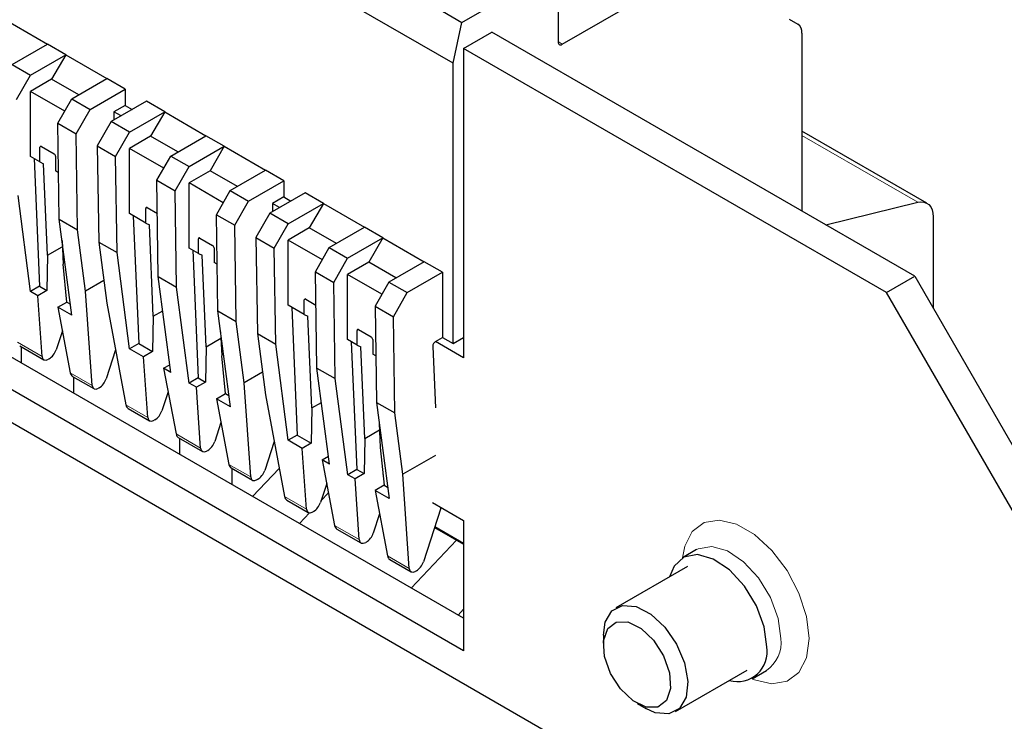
# Model space of a CAD drawing. Header units: millimetres. Extents: x 5 to 418, y 2 to 292.
# Tile 45 of 51: x 357 to 377, y 123 to 137. Entities that reach past the tile are written whole.
import ezdxf

# ---------------------------------------------------------------- set-up
doc = ezdxf.new("R2010")
doc.units = ezdxf.units.MM

msp = doc.modelspace()

# ---------------------------------------------------------------- linework, layer by layer
at = {"color": 7, "linetype": 'Continuous', "lineweight": 25}
for p, q in [((365.5006, 136.1188), (355.9547, 141.6296)), ((365.678, 136.9357), (367.6078, 138.0497)), ((367.6078, 138.0497), (367.6078, 136.5473)), ((367.6927, 136.4983), (369.7007, 137.6575)), ((365.2891, 137.1602), (365.678, 136.9357)), ((356.5345, 136.9794), (357.3618, 136.5018)), ((365.5006, 136.1188), (365.678, 136.9357)), ((372.2444, 137.0053), (372.4181, 136.9049)), ((365.7127, 136.4169), (366.2784, 136.7434)), ((374.7637, 131.845), (366.2784, 136.7434)), ((372.501, 136.7218), (372.501, 133.1512)), ((356.6547, 136.0936), (357.3618, 136.5018)), ((357.7295, 136.2895), (357.3618, 136.5018)), ((365.7127, 136.4169), (365.7127, 130.2112)), ((374.198, 131.5184), (365.7127, 136.4169)), ((357.0224, 135.8813), (357.7295, 136.2895)), ((357.7295, 136.2895), (357.4467, 135.7996)), ((357.7295, 136.2895), (358.5568, 135.8119)), ((365.5006, 130.4969), (365.5006, 136.1188)), ((356.6547, 136.0936), (357.0224, 135.8813)), ((356.7445, 135.3943), (357.0224, 135.8813)), ((357.4467, 135.7996), (357.0224, 135.5547)), ((357.9911, 135.4853), (357.4467, 135.7996)), ((357.8497, 135.4037), (358.5568, 135.8119)), ((358.9245, 135.5997), (358.5568, 135.8119)), ((357.0224, 134.2482), (357.0224, 135.5547)), ((357.7095, 135.158), (357.0224, 135.5547)), ((358.2174, 135.1915), (358.9245, 135.5997)), ((358.9245, 135.5997), (358.9245, 135.273)), ((357.5718, 134.9167), (357.8497, 135.4037)), ((357.8497, 135.4037), (358.2174, 135.1915)), ((359.3488, 135.3547), (358.6417, 134.9465)), ((359.7165, 135.1425), (359.3488, 135.3547)), ((357.9395, 134.7045), (358.2174, 135.1915)), ((358.9245, 135.273), (358.6982, 135.1424)), ((358.6982, 135.1424), (358.6982, 134.9792)), ((358.8396, 135.0608), (358.6982, 135.1424)), ((358.9245, 135.273), (359.0659, 135.1914)), ((359.0094, 134.7343), (359.7165, 135.1425)), ((359.7165, 135.1425), (359.4336, 134.6526)), ((359.7165, 135.1425), (360.5438, 134.6649)), ((357.5718, 134.9167), (357.9395, 134.7045)), ((357.6012, 132.9889), (357.5718, 134.9167)), ((358.6417, 134.9465), (358.3638, 134.4595)), ((359.0094, 134.7343), (358.6417, 134.9465)), ((358.7314, 134.2473), (359.0094, 134.7343)), ((375.0071, 133.3111), (372.501, 134.7579)), ((357.9689, 132.7767), (357.9395, 134.7045)), ((359.4336, 134.6526), (359.0094, 134.4077)), ((359.978, 134.3383), (359.4336, 134.6526)), ((359.8367, 134.2567), (360.5438, 134.6649)), ((360.9115, 134.4526), (360.5438, 134.6649)), ((357.2133, 134.138), (357.2133, 134.432)), ((357.2416, 134.4483), (357.4961, 134.3014)), ((358.3638, 134.4595), (358.7314, 134.2473)), ((358.3638, 134.4595), (358.3932, 132.5318)), ((359.0094, 133.1012), (359.0094, 134.4077)), ((359.6965, 134.011), (359.0094, 134.4077)), ((360.2044, 134.0444), (360.9115, 134.4526)), ((360.9115, 134.4526), (360.6286, 133.9627)), ((360.9115, 134.4526), (361.7388, 133.975)), ((357.2133, 134.138), (357.0224, 134.2482)), ((357.0959, 134.2058), (357.2074, 131.6441)), ((357.2133, 134.138), (357.2864, 134.1037)), ((357.5244, 134.2524), (357.5244, 133.9584)), ((358.7608, 132.3195), (358.7314, 134.2473)), ((359.5588, 133.7697), (359.8367, 134.2567)), ((359.8367, 134.2567), (360.2044, 134.0444)), ((357.3664, 132.2667), (357.2864, 134.1037)), ((357.587, 133.9223), (357.5244, 133.9584)), ((359.9265, 133.5574), (360.2044, 134.0444)), ((360.6286, 133.9627), (360.2044, 133.7178)), ((361.1731, 133.6484), (360.6286, 133.9627)), ((361.0317, 133.5668), (361.7388, 133.975)), ((362.1065, 133.7627), (361.7388, 133.975)), ((359.5588, 133.7697), (359.9265, 133.5574)), ((359.5882, 131.8419), (359.5588, 133.7697)), ((361.3994, 133.3545), (362.1065, 133.7627)), ((362.1065, 133.7627), (362.1065, 133.4361)), ((359.9559, 131.6296), (359.9265, 133.5574)), ((360.2044, 132.4113), (360.2044, 133.7178)), ((360.8915, 133.3211), (360.2044, 133.7178)), ((360.7538, 133.0798), (361.0317, 133.5668)), ((361.0317, 133.5668), (361.3994, 133.3545)), ((357.0261, 131.5395), (356.7739, 133.4665)), ((361.1215, 132.8675), (361.3994, 133.3545)), ((362.5307, 133.5178), (361.8236, 133.1096)), ((362.1065, 133.4361), (361.8802, 133.3055)), ((362.1065, 133.4361), (362.2479, 133.3545)), ((362.8984, 133.3056), (362.5307, 133.5178)), ((359.3346, 132.9134), (359.3346, 133.2074)), ((359.3629, 133.2237), (359.5689, 133.1048)), ((361.8802, 133.3055), (361.8802, 133.1423)), ((362.0216, 133.2239), (361.8802, 133.3055)), ((362.1913, 132.8974), (362.8984, 133.3056)), ((362.8984, 133.3056), (362.6156, 132.8157)), ((362.8984, 133.3056), (363.7258, 132.828)), ((372.9784, 132.8756), (374.8241, 133.33)), ((357.6012, 132.9889), (357.9689, 132.7767)), ((357.8534, 131.0619), (357.6012, 132.9889)), ((359.3346, 132.9134), (359.0094, 133.1012)), ((359.0828, 133.0588), (359.1943, 130.4971)), ((360.7538, 133.0798), (361.1215, 132.8675)), ((360.7832, 131.152), (360.7538, 133.0798)), ((361.8236, 133.1096), (361.5457, 132.6226)), ((362.1913, 132.8974), (361.8236, 133.1096)), ((375.1314, 133.0364), (375.1314, 131.2081)), ((358.1297, 131.5481), (357.9689, 132.7767)), ((359.3346, 132.9134), (359.4078, 132.8791)), ((359.4877, 131.0421), (359.4078, 132.8791)), ((361.1509, 130.9398), (361.1215, 132.8675)), ((361.9134, 132.4104), (362.1913, 132.8974)), ((362.6156, 132.8157), (362.1913, 132.5707)), ((363.16, 132.5014), (362.6156, 132.8157)), ((363.0187, 132.4198), (363.7258, 132.828)), ((364.0935, 132.6157), (363.7258, 132.828)), ((357.6567, 132.5647), (357.6775, 132.0871)), ((360.3953, 132.3011), (360.3953, 132.5951)), ((360.4236, 132.6114), (360.6781, 132.4644)), ((361.5457, 132.6226), (361.9134, 132.4104)), ((361.5457, 132.6226), (361.5751, 130.6948)), ((362.1913, 131.2643), (362.1913, 132.5707)), ((362.8785, 132.1741), (362.1913, 132.5707)), ((363.3863, 132.2075), (364.0935, 132.6157)), ((364.0935, 132.6157), (363.8106, 132.1258)), ((364.0935, 132.6157), (364.9208, 132.1381)), ((357.3664, 132.2667), (357.6623, 132.4375)), ((358.3932, 132.5318), (358.7608, 132.3195)), ((358.3932, 132.5318), (358.554, 131.3031)), ((360.3953, 132.3011), (360.2044, 132.4113)), ((360.2779, 132.3689), (360.3893, 129.8072)), ((360.7064, 132.4155), (360.7064, 132.1215)), ((361.9428, 130.4826), (361.9134, 132.4104)), ((362.7407, 131.9328), (363.0187, 132.4198)), ((363.0187, 132.4198), (363.3863, 132.2075)), ((357.3664, 132.2667), (357.3528, 131.5602)), ((359.0131, 130.3924), (358.7608, 132.3195)), ((360.3953, 132.3011), (360.4684, 132.2668)), ((360.5484, 130.4298), (360.4684, 132.2668)), ((363.1084, 131.7205), (363.3863, 132.2075)), ((357.7549, 131.328), (357.6775, 132.0871)), ((360.7689, 132.0854), (360.7064, 132.1215)), ((363.8106, 132.1258), (363.3863, 131.8809)), ((364.355, 131.8115), (363.8106, 132.1258)), ((364.9208, 132.1381), (364.2137, 131.7299)), ((365.2885, 131.9258), (364.9208, 132.1381)), ((358.4944, 131.7586), (358.1297, 131.5481)), ((359.5882, 131.8419), (359.9559, 131.6296)), ((359.8404, 129.9148), (359.5882, 131.8419)), ((362.7407, 131.9328), (363.1084, 131.7205)), ((362.7701, 130.005), (362.7407, 131.9328)), ((364.0735, 131.4842), (363.3863, 131.8809)), ((363.3863, 130.5744), (363.3863, 131.8809)), ((364.5814, 131.5176), (365.2885, 131.9258)), ((365.2885, 131.9258), (365.2885, 130.6194)), ((374.198, 131.5184), (374.7637, 131.845)), ((374.7637, 131.845), (377.5921, 126.946)), ((357.2074, 131.6441), (357.0261, 131.5395)), ((357.3528, 131.5602), (357.1716, 131.4555)), ((357.2074, 131.6441), (357.3528, 131.5602)), ((357.7197, 131.5593), (357.732, 131.5521)), ((360.2081, 129.7026), (359.9559, 131.6296)), ((363.1378, 129.7927), (363.1084, 131.7205)), ((364.2137, 131.7299), (363.9358, 131.2429)), ((364.2137, 131.7299), (364.5814, 131.5176)), ((357.1716, 131.4555), (357.0261, 131.5395)), ((357.2548, 130.237), (357.1716, 131.4555)), ((358.2589, 129.6573), (358.1297, 131.5481)), ((362.5166, 131.0765), (362.5166, 131.3705)), ((362.5449, 131.3868), (362.7509, 131.2679)), ((364.3035, 131.0306), (364.5814, 131.5176)), ((377.0264, 126.6194), (374.198, 131.5184)), ((357.5737, 131.2234), (357.7549, 131.328)), ((357.5737, 131.2234), (357.8219, 129.9096)), ((357.8534, 131.0619), (357.5737, 131.2234)), ((357.7549, 131.328), (357.8238, 131.2882)), ((358.554, 131.3031), (358.9391, 129.2647)), ((362.5166, 131.0765), (362.1913, 131.2643)), ((362.2648, 131.2218), (362.3763, 128.6601)), ((363.9358, 131.2429), (364.3035, 131.0306)), ((363.9358, 131.2429), (363.9652, 129.3151)), ((359.4877, 131.0421), (359.4741, 130.3355)), ((359.4877, 131.0421), (359.6784, 131.1522)), ((360.7832, 131.152), (361.1509, 130.9398)), ((361.0354, 129.225), (360.7832, 131.152)), ((362.5166, 131.0765), (362.5897, 131.0422)), ((362.6697, 129.2052), (362.5897, 131.0422)), ((364.3328, 129.1028), (364.3035, 131.0306)), ((365.7127, 124.9852), (355.4225, 130.9256)), ((361.3117, 129.7111), (361.1509, 130.9398)), ((363.6056, 130.7745), (363.8601, 130.6275)), ((365.7127, 124.3321), (354.8568, 130.5991)), ((357.6627, 130.752), (357.5373, 130.3692)), ((360.5484, 130.4298), (360.8442, 130.6006)), ((360.8387, 130.7278), (360.8595, 130.2502)), ((361.5751, 130.6948), (361.9428, 130.4826)), ((361.5751, 130.6948), (361.736, 129.4662)), ((363.5773, 130.4642), (363.3863, 130.5744)), ((363.5773, 130.4642), (363.5773, 130.7581)), ((363.8884, 130.5785), (363.8884, 130.2846)), ((365.1499, 130.5394), (365.2885, 130.6194)), ((365.2885, 130.6194), (365.5006, 130.4969)), ((365.5006, 130.4969), (365.7127, 130.6194)), ((356.8069, 130.4491), (357.2893, 130.1706)), ((356.8338, 130.4335), (356.8338, 130.1109)), ((359.1943, 130.4971), (359.0131, 130.3924)), ((359.2929, 130.2309), (359.0131, 130.3924)), ((359.1943, 130.4971), (359.4741, 130.3355)), ((360.5484, 130.4298), (360.5348, 129.7232)), ((362.1951, 128.5555), (361.9428, 130.4826)), ((363.4598, 130.532), (363.5713, 127.9703)), ((363.5773, 130.4642), (363.6504, 130.4298)), ((363.7303, 128.5929), (363.6504, 130.4298)), ((365.0934, 130.4382), (365.147, 129.2051)), ((365.7127, 130.2112), (365.147, 130.5377)), ((354.2911, 130.2725), (376.4608, 117.4742)), ((357.3979, 130.1888), (357.3864, 130.1821)), ((358.7307, 130.3675), (358.5414, 129.7896)), ((359.4741, 130.3355), (359.2929, 130.2309)), ((359.3762, 129.0124), (359.2929, 130.2309)), ((360.9369, 129.4911), (360.8595, 130.2502)), ((363.9509, 130.2485), (363.8884, 130.2846)), ((359.695, 129.9988), (359.82, 130.0709)), ((359.695, 129.9988), (359.9432, 128.685)), ((359.8404, 129.9148), (359.695, 129.9988)), ((362.7701, 130.005), (363.1378, 129.7927)), ((363.0224, 128.0779), (362.7701, 130.005)), ((357.8676, 129.8367), (358.2934, 129.5909)), ((357.8898, 129.5013), (357.8898, 129.8239)), ((360.3893, 129.8072), (360.2081, 129.7026)), ((360.3893, 129.8072), (360.5348, 129.7232)), ((361.6763, 129.9216), (361.3117, 129.7111)), ((363.3901, 127.8657), (363.1378, 129.7927)), ((358.402, 129.6092), (358.3905, 129.6025)), ((360.3535, 129.6186), (360.2081, 129.7026)), ((360.5348, 129.7232), (360.3535, 129.6186)), ((360.4368, 128.4001), (360.3535, 129.6186)), ((360.9016, 129.7224), (360.914, 129.7152)), ((361.4409, 127.8204), (361.3117, 129.7111)), ((359.784, 129.5274), (359.6586, 129.1446)), ((360.7556, 129.3865), (360.9369, 129.4911)), ((360.7556, 129.3865), (361.0039, 128.0727)), ((361.0354, 129.225), (360.7556, 129.3865)), ((360.9369, 129.4911), (361.0058, 129.4513)), ((361.736, 129.4662), (362.1211, 127.4277)), ((358.9848, 129.1918), (359.4106, 128.946)), ((362.6697, 129.2052), (362.6561, 128.4986)), ((362.6697, 129.2052), (362.8604, 129.3153)), ((363.9652, 129.3151), (364.3328, 129.1028)), ((363.9652, 129.3151), (364.2174, 127.3881)), ((364.4937, 127.8742), (364.3328, 129.1028)), ((359.5192, 128.9642), (359.5077, 128.9575)), ((360.8447, 128.9151), (360.7193, 128.5323)), ((364.0207, 128.8908), (364.0415, 128.4133)), ((359.9889, 128.6121), (360.4713, 128.3337)), ((360.0158, 128.5966), (360.0158, 128.274)), ((362.3763, 128.6601), (362.1951, 128.5555)), ((362.3763, 128.6601), (362.6561, 128.4986)), ((363.7303, 128.5929), (363.7167, 127.8863)), ((363.7303, 128.5929), (364.0262, 128.7637)), ((361.9127, 128.5306), (361.7234, 127.9527)), ((362.4749, 128.394), (362.1951, 128.5555)), ((362.6561, 128.4986), (362.4749, 128.394)), ((362.5581, 127.1754), (362.4749, 128.394)), ((364.0415, 128.4133), (364.1189, 127.6542)), ((360.5799, 128.3519), (360.5684, 128.3452)), ((362.877, 128.1619), (363.002, 128.234)), ((365.147, 128.2514), (364.4937, 127.8742)), ((361.0495, 127.9998), (361.4753, 127.754)), ((362.877, 128.1619), (363.1252, 126.8481)), ((363.0224, 128.0779), (362.877, 128.1619)), ((361.0718, 127.6904), (361.0718, 127.987)), ((362.0144, 127.9924), (361.4797, 127.4289)), ((363.5713, 127.9703), (363.3901, 127.8657)), ((363.5355, 127.7817), (363.3901, 127.8657)), ((363.7167, 127.8863), (363.5355, 127.7817)), ((363.5713, 127.9703), (363.7167, 127.8863)), ((364.0836, 127.8855), (364.096, 127.8783)), ((364.6229, 125.9835), (364.4937, 127.8742)), ((361.584, 127.7722), (361.5724, 127.7656)), ((362.966, 127.6905), (362.8406, 127.3077)), ((363.6188, 126.5631), (363.5355, 127.7817)), ((364.1189, 127.6542), (363.9376, 127.5496)), ((364.1189, 127.6542), (364.1878, 127.6144)), ((362.8513, 127.3402), (363.0022, 127.4992)), ((363.9376, 127.5496), (364.1858, 126.2358)), ((364.2174, 127.3881), (363.9376, 127.5496)), ((362.1668, 127.3549), (362.5926, 127.109)), ((365.0877, 127.3058), (365.7127, 126.945)), ((362.4202, 126.8859), (362.6241, 127.1007)), ((362.7012, 127.1273), (362.6897, 127.1206)), ((364.0267, 127.0782), (363.9013, 126.6954)), ((365.2577, 127.1913), (364.9054, 126.1157)), ((365.2577, 127.1913), (365.2587, 127.2071)), ((365.7127, 126.945), (365.7127, 124.3321)), ((363.1709, 126.7752), (363.6532, 126.4967)), ((365.1316, 126.8064), (365.7127, 126.4709)), ((363.7619, 126.515), (363.7503, 126.5083)), ((365.5725, 126.5519), (364.6617, 125.5919)), ((370.3868, 126.3616), (370.104, 126.1983)), ((364.2315, 126.1629), (364.6573, 125.9171)), ((370.2039, 126.0251), (368.7653, 125.1946)), ((364.766, 125.9353), (364.7544, 125.9287)), ((365.6022, 125.049), (365.7127, 125.1655)), ((368.5167, 124.6452), (368.5167, 124.4448)), ((369.9652, 123.1161), (371.4038, 123.9466)), ((371.5038, 123.7734), (371.7867, 123.9367)), ((369.1916, 123.2758), (369.3651, 123.1756))]:
    msp.add_line(p, q, dxfattribs=at)
at = {"color": 7, "linetype": 'Continuous', "lineweight": 18}
for p, q in [((367.6927, 136.4983), (367.6078, 136.5528)), ((372.501, 134.6711), (374.8241, 133.33)), ((357.2416, 134.4483), (357.2133, 134.432)), ((359.3629, 133.2237), (359.3346, 133.2074)), ((360.4236, 132.6114), (360.3953, 132.5951)), ((362.5449, 131.3868), (362.5166, 131.3705)), ((363.6056, 130.7745), (363.5773, 130.7581)), ((356.7612, 130.5219), (357.2548, 130.237)), ((357.8219, 129.9096), (358.2589, 129.6573)), ((358.9391, 129.2647), (359.3762, 129.0124)), ((359.9432, 128.685), (360.4368, 128.4001)), ((361.0039, 128.0727), (361.4409, 127.8204)), ((361.07, 127.6654), (361.0718, 127.6904)), ((362.1211, 127.4277), (362.5581, 127.1754)), ((363.1252, 126.8481), (363.6188, 126.5631)), ((365.7127, 126.4933), (365.1378, 126.8252)), ((364.1858, 126.2358), (364.6229, 125.9835))]:
    msp.add_line(p, q, dxfattribs=at)
at = {"color": 7, "linetype": 'Continuous', "lineweight": 25, "flags": 128}
for points in [[(374.8241, 133.33), (374.8881, 133.3391), (374.9474, 133.334), (375.0005, 133.3148), (375.046, 133.282), (375.0826, 133.2364), (375.1095, 133.1792), (375.1259, 133.112), (375.1314, 133.0364)], [(371.7938, 124.4144), (371.7402, 124.8165), (371.5851, 125.237), (371.3453, 125.6303), (371.0469, 125.9538), (370.7221, 126.1723), (370.4062, 126.2623), (370.1334, 126.214), (369.9333, 126.0326), (369.8434, 125.817)], [(368.5167, 124.6452), (368.5532, 124.9085), (368.6864, 125.1352), (368.9015, 125.2436), (369.1725, 125.2208), (369.4668, 125.0695)], [(369.4668, 125.0695), (369.7488, 124.8079), (369.9845, 124.4676), (370.1456, 124.0897), (370.2125, 123.7196), (370.1772, 123.4022), (370.044, 123.1755), (369.8289, 123.0671), (369.5579, 123.0899), (369.3651, 123.1756)], [(369.2725, 124.7824), (369.5228, 124.5433), (369.7227, 124.2299), (369.8418, 123.8898), (369.8618, 123.575), (369.7799, 123.3333), (369.6084, 123.2014), (369.3735, 123.1996), (369.1109, 123.328), (368.8606, 123.5671), (368.6607, 123.8805), (368.5416, 124.2205), (368.5215, 124.5354), (368.6035, 124.7771), (368.775, 124.9089), (369.0099, 124.9108), (369.2725, 124.7824)]]:
    msp.add_lwpolyline(points, dxfattribs=at)
at = {"color": 7, "linetype": 'Continuous', "lineweight": 18, "flags": 128}
for points in [[(372.6424, 124.5777), (372.5908, 125.0215), (372.4403, 125.4889), (372.2031, 125.9421), (371.8983, 126.3442), (371.5507, 126.6627), (371.1884, 126.8718), (370.8408, 126.9546), (370.5361, 126.9044), (370.2988, 126.7252), (370.1483, 126.4315), (370.1039, 126.1983)], [(372.0767, 124.5777), (372.0231, 124.9798), (371.8679, 125.4003), (371.6282, 125.7936), (371.3298, 126.117), (371.005, 126.3356), (370.6891, 126.4256), (370.4163, 126.3773), (370.3795, 126.3573)], [(371.5038, 123.7734), (371.5507, 123.7531), (371.8983, 123.6703), (372.2031, 123.7205), (372.4403, 123.8997), (372.5908, 124.1934), (372.6424, 124.5777)]]:
    msp.add_lwpolyline(points, dxfattribs=at)
at = {"color": 7, "linetype": 'Continuous', "lineweight": 25}
for centre, radius, start, end in [((372.3007, 136.7415), 0.2012, 354.37962, 54.30196), ((357.2305, 134.4348), 0.0175, 50.79671, 189.21404), ((357.463, 134.2496), 0.0615, 2.60548, 57.39452), ((359.3519, 133.2102), 0.0175, 50.79671, 189.21404), ((360.4125, 132.5979), 0.0175, 50.79671, 189.21404), ((360.645, 132.4127), 0.0615, 2.60548, 57.39452), ((362.5338, 131.3732), 0.0175, 50.79671, 189.21404), ((363.5945, 130.7609), 0.0175, 50.79671, 189.21404), ((363.827, 130.5757), 0.0615, 2.60548, 57.39452), ((365.2153, 130.4365), 0.122, 122.45226, 179.1683), ((371.2068, 124.3116), 0.596, 254.07928, 9.92968)]:
    msp.add_arc(centre, radius, start, end, dxfattribs=at)
at = {"color": 7, "linetype": 'Continuous', "lineweight": 18}
msp.add_arc((371.4076, 124.4941), 0.6742, 304.41888, 7.12049, dxfattribs=at)
at = {"color": 7, "linetype": 'Continuous', "lineweight": 25}
for centre, major_axis, ratio, start_param, end_param in [((367.6927, 136.5963), (0.0602, 0.1039), 0.5773806, 2.3574847, 3.9282811), ((357.4078, 130.3464), (0.1098, 0.1675), 0.5357875, 3.9572707, 5.1790012), ((357.3963, 130.3397), (0.1098, 0.1675), 0.5357875, 2.5261007, 3.9572707), ((357.9605, 130.014), (0.0886, 0.1796), 0.6161279, 2.4555992, 3.1014522), ((358.4119, 129.7668), (0.1098, 0.1675), 0.5357875, 3.9572707, 5.1790012), ((358.4004, 129.7601), (0.1098, 0.1675), 0.5357875, 2.5261007, 3.9572707), ((359.0778, 129.369), (0.0886, 0.1796), 0.6161279, 2.4555992, 3.1014522), ((359.5176, 129.1151), (0.1098, 0.1675), 0.5357875, 2.5261007, 3.9572707), ((359.5291, 129.1218), (0.1098, 0.1675), 0.5357875, 3.9572707, 5.1790012), ((360.0819, 128.7894), (0.0886, 0.1796), 0.6161279, 2.4555992, 3.1014522), ((360.5782, 128.5028), (0.1098, 0.1675), 0.5357875, 2.5261007, 3.9572707), ((360.5898, 128.5095), (0.1098, 0.1675), 0.5357875, 3.9572707, 5.1790012), ((361.1425, 128.1771), (0.0886, 0.1796), 0.6161279, 2.4555992, 3.1014522), ((361.5823, 127.9232), (0.1098, 0.1675), 0.5357875, 2.5261007, 3.9572707), ((361.5939, 127.9298), (0.1098, 0.1675), 0.5357875, 3.9572707, 5.1790012), ((362.2598, 127.5321), (0.0886, 0.1796), 0.6161279, 2.4555992, 3.1014522), ((362.7111, 127.2849), (0.1098, 0.1675), 0.5357875, 3.9572707, 5.1790012), ((362.6996, 127.2782), (0.1098, 0.1675), 0.5357875, 2.5261007, 3.9572707), ((363.2638, 126.9525), (0.0886, 0.1796), 0.6161279, 2.4555992, 3.1014522), ((363.7718, 126.6726), (0.1098, 0.1675), 0.5357875, 3.9572707, 5.1790012), ((363.7602, 126.6659), (0.1098, 0.1675), 0.5357875, 2.5261007, 3.9572707), ((364.3245, 126.3402), (0.0886, 0.1796), 0.6161279, 2.4555992, 3.1014522), ((364.7759, 126.0929), (0.1098, 0.1675), 0.5357875, 3.9572707, 5.1790012), ((364.7643, 126.0863), (0.1098, 0.1675), 0.5357875, 2.5261007, 3.9572707)]:
    msp.add_ellipse(centre, major_axis=major_axis, ratio=ratio, start_param=start_param, end_param=end_param, dxfattribs=at)

doc.saveas('drawing.dxf')
